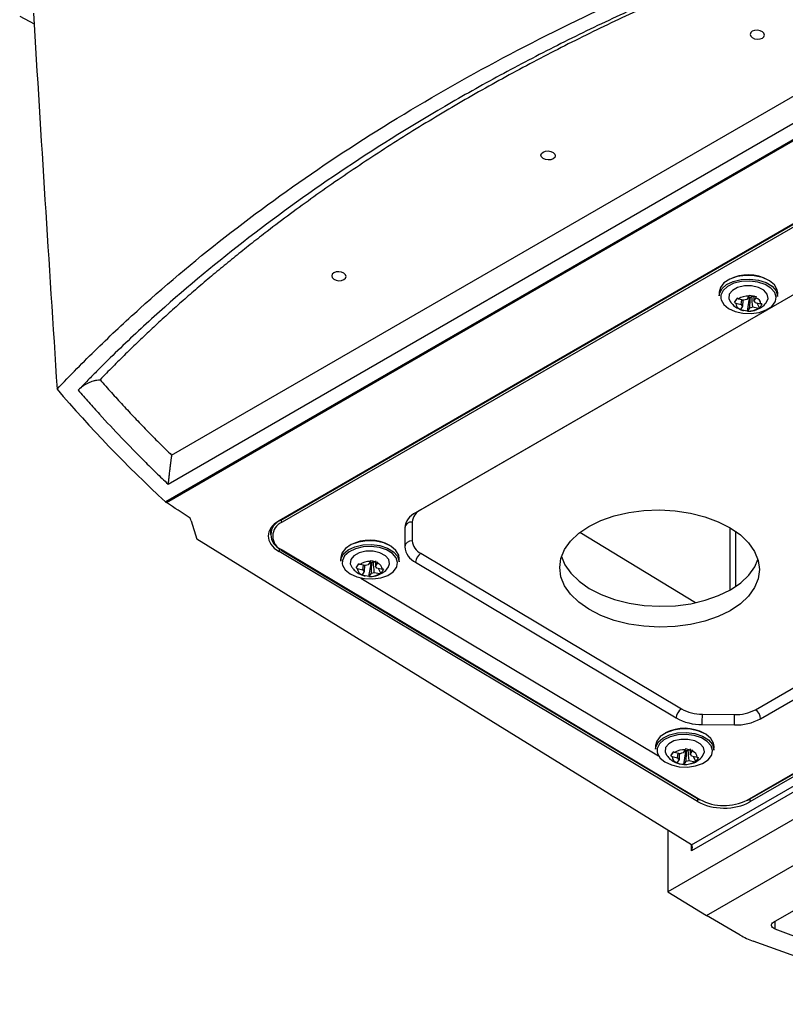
# Model space of a CAD drawing. Header units: millimetres. Extents: x -117 to 444, y -157 to 472.
# Tile 7 of 160: x 300 to 352, y -148 to -81. Entities that reach past the tile are written whole.
import ezdxf

# ---------------------------------------------------------------- set-up
doc = ezdxf.new("R2010")
doc.units = ezdxf.units.MM

msp = doc.modelspace()

# ---------------------------------------------------------------- linework, layer by layer
at = {"color": 7, "linetype": 'Continuous', "lineweight": 25}
for p, q in [((310.586, -110.543), (370.353, -76.04)), ((374.123, -76.795), (310.179, -113.709)), ((310.242, -113.739), (374.205, -76.815)), ((310.348, -112.506), (372.194, -76.803)), ((300.319, -80.868), (301.299, -81.379)), ((376.185, -81.302), (317.849, -114.979)), ((317.969, -114.93), (376.27, -81.274)), ((376.357, -81.426), (318.056, -115.083)), ((375.451, -86.511), (327.077, -114.437)), ((375.67, -86.4), (327.437, -114.244)), ((413.362, -98.251), (345.725, -137.297)), ((345.728, -136.891), (413.012, -98.049)), ((414.956, -99.172), (344.131, -140.059)), ((347.607, -99.52), (347.603, -99.763)), ((349.605, -99.799), (349.468, -100.021)), ((349.955, -99.86), (349.811, -99.828)), ((349.944, -99.743), (349.952, -100.129)), ((350.048, -127.753), (398.422, -99.827)), ((351.552, -99.823), (351.556, -99.581)), ((348.647, -100.215), (348.834, -99.942)), ((348.717, -100.271), (349.096, -100.355)), ((349.272, -100.073), (348.892, -99.988)), ((349.188, -100.472), (349.05, -100.693)), ((349.096, -100.355), (349.133, -100.042)), ((349.206, -100.1), (349.188, -100.472)), ((349.484, -133.859), (407.785, -100.202)), ((349.51, -100.802), (349.655, -99.939)), ((349.535, -99.912), (349.655, -99.939)), ((349.548, -133.866), (407.849, -100.209)), ((349.707, -99.855), (349.655, -99.939)), ((408.005, -100.313), (349.668, -133.99)), ((349.952, -100.129), (350.09, -99.907)), ((350.423, -100.329), (350.044, -100.245)), ((350.318, -100.588), (350.16, -100.271)), ((350.396, -128.369), (398.77, -100.443)), ((346.736, -141.67), (417.624, -100.747)), ((349.513, -100.794), (349.525, -100.795)), ((349.534, -100.801), (349.672, -100.579)), ((349.868, -100.528), (350.248, -100.612)), ((310.179, -113.709), (310.238, -113.743)), ((310.238, -113.743), (310.243, -113.74)), ((327.437, -114.244), (327.425, -114.237)), ((311.902, -114.977), (311.845, -114.797)), ((311.902, -114.977), (312.3, -116.222)), ((317.969, -114.93), (317.969, -114.909)), ((326.851, -115.068), (326.851, -116.344)), ((317.271, -115.503), (317.273, -115.915)), ((326.345, -115.468), (326.345, -116.743)), ((346.01, -120.52), (338.179, -115.773)), ((348.349, -119.655), (348.349, -115.457)), ((348.703, -115.685), (348.703, -119.436)), ((345.728, -136.891), (312.3, -116.222)), ((317.849, -116.826), (317.849, -117.056)), ((346.133, -133.954), (317.849, -117.056)), ((317.993, -116.958), (346.238, -133.833)), ((318.056, -116.952), (346.301, -133.827)), ((322.023, -117.462), (322.019, -117.705)), ((324.022, -117.741), (323.884, -117.962)), ((324.123, -117.797), (324.071, -117.881)), ((324.371, -117.801), (324.227, -117.769)), ((324.36, -117.685), (324.368, -118.07)), ((325.969, -117.765), (325.972, -117.522)), ((327.077, -117.789), (344.689, -128.311)), ((327.436, -117.18), (345.049, -127.703)), ((323.063, -118.157), (323.25, -117.883)), ((323.133, -118.212), (323.512, -118.297)), ((323.688, -118.014), (323.308, -117.93)), ((323.604, -118.413), (323.467, -118.635)), ((323.512, -118.297), (323.549, -117.983)), ((323.624, -118.002), (323.604, -118.413)), ((323.926, -118.744), (324.071, -117.881)), ((323.951, -117.854), (324.071, -117.881)), ((324.284, -118.469), (324.664, -118.554)), ((324.368, -118.07), (324.506, -117.849)), ((324.839, -118.271), (324.46, -118.186)), ((324.735, -118.529), (324.576, -118.212)), ((323.387, -118.852), (343.499, -130.868)), ((323.93, -118.736), (323.942, -118.737)), ((323.951, -118.743), (324.088, -118.521)), ((346.463, -128.061), (348.634, -128.083)), ((346.457, -128.759), (348.628, -128.781)), ((343.304, -130.176), (343.3, -130.419)), ((345.302, -130.455), (345.165, -130.676)), ((345.641, -130.399), (345.649, -130.784)), ((347.249, -130.479), (347.253, -130.236)), ((344.344, -130.871), (344.531, -130.597)), ((344.414, -130.926), (344.793, -131.011)), ((344.969, -130.728), (344.589, -130.644)), ((344.793, -131.011), (344.83, -130.697)), ((344.905, -130.716), (344.885, -131.127)), ((345.207, -131.458), (345.352, -130.595)), ((345.232, -130.568), (345.352, -130.595)), ((345.404, -130.511), (345.352, -130.595)), ((345.652, -130.515), (345.508, -130.483)), ((345.649, -130.784), (345.786, -130.563)), ((346.12, -130.985), (345.741, -130.901)), ((346.015, -131.243), (345.857, -130.926)), ((344.885, -131.127), (344.747, -131.349)), ((345.21, -131.45), (345.222, -131.451)), ((345.231, -131.457), (345.369, -131.235)), ((345.565, -131.183), (345.945, -131.268)), ((346.133, -133.77), (346.133, -133.954)), ((349.668, -133.796), (349.668, -133.99)), ((344.131, -135.903), (344.131, -140.059)), ((345.725, -137.297), (345.725, -136.889)), ((344.131, -140.059), (346.736, -141.67)), ((351.274, -142.111), (354.514, -140.241)), ((349.016, -142.986), (346.736, -141.67)), ((351.352, -142.067), (351.352, -142.556)), ((351.352, -142.556), (362.374, -146.778)), ((361.753, -147.667), (349.902, -143.393))]:
    msp.add_line(p, q, dxfattribs=at)
at = {"color": 7, "linetype": 'Continuous', "lineweight": 25, "flags": 128}
for points in [[(349.839, -81.89), (349.734, -81.983), (349.697, -82.097), (349.733, -82.215), (349.837, -82.318), (349.994, -82.391), (350.178, -82.423), (350.363, -82.41), (350.519, -82.352), (350.624, -82.259), (350.661, -82.145), (350.625, -82.027), (350.521, -81.923), (350.364, -81.85), (350.18, -81.818), (349.995, -81.832), (349.839, -81.89)], [(335.696, -90.054), (335.853, -89.996), (336.038, -89.982), (336.222, -90.014), (336.379, -90.088), (336.483, -90.191), (336.519, -90.309), (336.482, -90.423), (336.377, -90.516), (336.221, -90.574), (336.036, -90.588), (335.851, -90.555), (335.695, -90.482), (335.591, -90.379), (335.555, -90.261), (335.592, -90.147), (335.696, -90.054)], [(321.554, -98.218), (321.449, -98.311), (321.412, -98.425), (321.449, -98.543), (321.553, -98.646), (321.709, -98.719), (321.894, -98.752), (322.078, -98.738), (322.235, -98.68), (322.34, -98.587), (322.377, -98.473), (322.341, -98.355), (322.236, -98.252), (322.08, -98.178), (321.896, -98.146), (321.711, -98.16), (321.554, -98.218)], [(351.556, -99.581), (351.526, -99.367), (351.338, -99.038), (350.993, -98.754), (350.524, -98.541), (349.97, -98.417), (349.382, -98.395), (348.812, -98.475), (348.31, -98.65), (347.921, -98.906), (347.68, -99.219), (347.607, -99.52)], [(347.603, -99.763), (347.618, -99.631), (347.777, -99.3), (348.095, -99.012), (348.546, -98.794), (349.088, -98.665), (349.674, -98.636), (350.251, -98.71)], [(350.215, -98.845), (349.668, -98.775), (349.112, -98.803), (348.597, -98.926), (348.169, -99.133), (347.867, -99.406), (347.716, -99.72), (347.708, -99.949)], [(350.803, -100.2), (350.91, -99.943), (350.854, -99.656), (350.626, -99.398), (350.256, -99.204), (349.793, -99.101), (349.302, -99.103), (348.848, -99.208), (348.492, -99.404), (348.282, -99.663), (348.248, -99.951), (348.343, -100.166)], [(351.403, -100.141), (351.451, -99.864), (351.353, -99.54), (351.097, -99.246), (350.707, -99.007), (350.215, -98.845)], [(350.251, -98.71), (350.768, -98.88), (351.18, -99.131), (351.449, -99.441), (351.552, -99.783), (351.552, -99.823)], [(347.708, -99.949), (347.73, -100.048), (347.909, -100.361), (348.236, -100.631), (348.682, -100.833), (349.207, -100.95), (349.765, -100.972), (350.307, -100.896), (350.783, -100.729), (351.153, -100.486), (351.382, -100.189), (351.403, -100.141)], [(348.346, -115.455), (349.033, -115.935), (349.587, -116.471), (349.992, -117.049), (350.239, -117.657), (350.322, -118.278), (350.239, -118.897), (349.992, -119.499), (349.586, -120.07), (349.033, -120.595), (348.345, -121.061), (347.539, -121.457), (346.636, -121.773), (345.658, -122.001), (344.628, -122.136), (343.572, -122.174), (342.516, -122.115), (341.486, -121.959), (340.508, -121.712), (339.605, -121.377), (338.8, -120.965), (338.112, -120.485), (337.559, -119.949), (337.153, -119.371), (336.906, -118.763), (336.823, -118.142), (336.906, -117.523), (337.154, -116.921), (337.559, -116.35), (338.112, -115.825), (338.8, -115.359), (339.606, -114.963), (340.509, -114.647), (341.487, -114.419), (342.517, -114.284), (343.573, -114.246), (344.629, -114.305), (345.659, -114.461), (346.637, -114.708), (347.54, -115.043), (348.346, -115.455)], [(325.972, -117.522), (325.942, -117.309), (325.754, -116.979), (325.41, -116.695), (324.94, -116.482), (324.387, -116.359), (323.799, -116.336), (323.228, -116.416), (322.726, -116.592), (322.337, -116.847), (322.096, -117.16), (322.023, -117.462)], [(322.019, -117.705), (322.034, -117.573), (322.193, -117.241), (322.512, -116.954), (322.962, -116.736), (323.504, -116.606), (324.09, -116.577), (324.667, -116.651)], [(324.632, -116.787), (324.084, -116.717), (323.528, -116.744), (323.013, -116.867), (322.585, -117.074), (322.283, -117.347), (322.132, -117.662), (322.125, -117.89)], [(325.219, -118.141), (325.327, -117.885), (325.271, -117.597), (325.042, -117.339), (324.672, -117.146), (324.21, -117.043), (323.718, -117.044), (323.264, -117.15), (322.908, -117.345), (322.699, -117.604), (322.664, -117.892), (322.759, -118.107)], [(325.819, -118.082), (325.867, -117.806), (325.769, -117.482), (325.514, -117.187), (325.123, -116.948), (324.632, -116.787)], [(324.667, -116.651), (325.184, -116.821), (325.596, -117.073), (325.865, -117.383), (325.968, -117.724), (325.969, -117.765)], [(336.943, -117.401), (337.175, -117.954), (337.58, -118.533), (338.133, -119.069), (338.821, -119.549), (339.627, -119.961), (340.53, -120.295), (341.508, -120.543), (342.538, -120.699), (343.594, -120.758), (344.65, -120.72), (345.679, -120.585), (346.658, -120.357), (347.561, -120.041), (348.366, -119.645), (349.054, -119.179), (349.608, -118.654), (350.013, -118.083), (350.224, -117.603)], [(322.125, -117.89), (322.147, -117.99), (322.325, -118.303), (322.652, -118.572), (323.098, -118.775), (323.624, -118.892), (324.182, -118.913), (324.723, -118.837), (325.2, -118.671), (325.569, -118.428), (325.798, -118.131), (325.819, -118.082)], [(347.253, -130.236), (347.223, -130.023), (347.035, -129.693), (346.69, -129.409), (346.221, -129.196), (345.667, -129.073), (345.079, -129.05), (344.509, -129.13), (344.007, -129.306), (343.618, -129.561), (343.377, -129.874), (343.304, -130.176)], [(343.3, -130.419), (343.315, -130.287), (343.473, -129.955), (343.792, -129.668), (344.243, -129.45), (344.785, -129.32), (345.371, -129.291), (345.948, -129.365)], [(345.912, -129.501), (345.364, -129.431), (344.808, -129.458), (344.294, -129.581), (343.866, -129.788), (343.563, -130.061), (343.413, -130.376), (343.405, -130.604)], [(346.5, -130.855), (346.607, -130.599), (346.551, -130.311), (346.323, -130.053), (345.952, -129.86), (345.49, -129.757), (344.999, -129.758), (344.545, -129.864), (344.189, -130.059), (343.979, -130.318), (343.945, -130.606), (344.04, -130.821)], [(347.1, -130.796), (347.148, -130.52), (347.05, -130.196), (346.794, -129.901), (346.404, -129.663), (345.912, -129.501)], [(345.948, -129.365), (346.465, -129.535), (346.877, -129.787), (347.146, -130.097), (347.249, -130.438), (347.249, -130.479)], [(343.405, -130.604), (343.427, -130.704), (343.606, -131.017), (343.933, -131.286), (344.379, -131.489), (344.904, -131.606), (345.462, -131.627), (346.004, -131.551), (346.48, -131.385), (346.85, -131.142), (347.079, -130.845), (347.1, -130.796)], [(351.352, -142.556), (351.267, -142.515), (351.2, -142.464), (351.154, -142.406), (351.13, -142.344), (351.132, -142.28), (351.157, -142.218), (351.205, -142.161), (351.274, -142.111)]]:
    msp.add_lwpolyline(points, dxfattribs=at)
at = {"color": 7, "linetype": 'Continuous', "lineweight": 25}
for centre, radius, start, end in [((349.557, -101.129), 2.776, 60.6392, 117.61355), ((349.527, -100.945), 1.148, 86.09572, 123.56787), ((349.608, -99.27), 0.594, 279.63273, 290.03086), ((349.192, -100.238), 0.476, 183.90723, 252.72575), ((349.342, -100.256), 0.265, 202.09598, 234.53701), ((349.54, -100.69), 0.673, 96.15826, 113.50533), ((349.588, -99.155), 0.711, 268.15141, 279.67254), ((349.798, -100.345), 0.265, 22.09598, 54.53701), ((349.948, -100.362), 0.476, 3.90723, 72.72575), ((349.613, -99.655), 1.148, 266.09572, 303.56787), ((349.6, -99.911), 0.673, 276.15826, 293.50533), ((327.602, -115.586), 1.263, 114.56837, 174.65454), ((327.857, -115.163), 1.01, 114.56837, 174.65454), ((318.36, -115.917), 1.061, 111.61571, 248.36944), ((318.427, -116.017), 1.006, 111.61571, 248.36944), ((318.162, -114.921), 0.193, 182.65231, 236.77029), ((326.804, -115.529), 0.463, 84.12525, 172.46228), ((323.974, -119.071), 2.776, 60.63922, 117.61354), ((326.803, -116.804), 0.463, 84.12525, 172.46228), ((327.882, -116.245), 1.036, 185.46453, 244.52895), ((318.029, -116.91), 0.0603, 174.33733, 233.69053), ((318.02, -116.903), 0.0612, 244.68538, 306.53471), ((327.634, -116.62), 1.295, 185.46453, 244.52895), ((323.943, -118.887), 1.148, 86.09572, 123.56787), ((324.004, -117.096), 0.711, 268.15141, 279.67254), ((324.024, -117.211), 0.594, 279.63273, 290.03086), ((327.855, -117.839), 0.78, 122.47915, 176.36115), ((323.608, -118.18), 0.476, 183.90723, 252.72575), ((323.758, -118.197), 0.265, 202.09598, 234.53701), ((323.956, -118.631), 0.673, 96.15826, 113.50533), ((324.016, -117.852), 0.673, 276.15826, 293.50533), ((324.215, -118.286), 0.265, 22.09598, 54.53701), ((324.364, -118.304), 0.476, 3.90723, 72.72575), ((324.029, -117.597), 1.148, 266.09572, 303.56787), ((345.468, -128.361), 0.78, 122.47915, 176.36115), ((346.436, -125.195), 2.866, 241.03905, 270.52894), ((348.721, -125.257), 2.827, 268.24945, 298.00995), ((349.628, -128.396), 0.768, 2.02238, 56.82278), ((346.424, -125.177), 3.582, 241.03905, 270.52894), ((291.164, -127.918), 55.299, 359.12884, 359.85239), ((293.335, -127.94), 55.299, 359.12884, 359.85239), ((348.736, -125.249), 3.534, 268.24945, 298.00995), ((345.254, -131.785), 2.776, 60.63921, 117.61355), ((345.224, -131.601), 1.148, 86.09572, 123.56787), ((344.889, -130.894), 0.476, 183.90723, 252.72575), ((345.039, -130.911), 0.265, 202.09598, 234.53701), ((345.237, -131.345), 0.673, 96.15826, 113.50533), ((345.285, -129.81), 0.711, 268.15141, 279.67254), ((345.305, -129.925), 0.594, 279.63273, 290.03086), ((345.495, -131), 0.265, 22.09598, 54.53701), ((345.645, -131.018), 0.476, 3.90723, 72.72575), ((345.31, -130.311), 1.148, 266.09572, 303.56787), ((345.297, -130.566), 0.673, 276.15826, 293.50533), ((346.264, -133.778), 0.0612, 244.68538, 306.53471), ((347.922, -130.829), 3.408, 241.58756, 297.26273), ((349.522, -133.809), 0.0628, 232.80781, 294.54841), ((351.754, -138.192), 5.521, 240.27017, 250.40176)]:
    msp.add_arc(centre, radius, start, end, dxfattribs=at)
for centre, major_axis, ratio, start_param, end_param in [((319.616, -116.035), (2.5, -0.038), 0.587275, 2.36523, 3.936026), ((347.901, -132.933), (2.5, -0.038), 0.587275, 3.936026, 5.506822), ((345.548, -137.195), (0.177, 0.306), 0.577335, 4.71243, 6.265773)]:
    msp.add_ellipse(centre, major_axis=major_axis, ratio=ratio, start_param=start_param, end_param=end_param, dxfattribs=at)
for points, knots in [([(302.847, -106.083), (303.725, -105.154), (304.63, -104.235), (306.494, -102.418), (307.453, -101.519), (310.399, -98.863), (312.457, -97.145), (318.913, -92.146), (323.589, -89.018), (331.171, -84.64), (333.777, -83.243), (339.144, -80.572), (341.904, -79.298), (346.161, -77.479), (347.6, -76.889), (350.515, -75.739), (351.989, -75.181), (356.45, -73.56), (359.48, -72.549), (362.566, -71.608)], [0, 0, 0, 0, 0.0625, 0.0625, 0.125, 0.125, 0.25, 0.25, 0.5, 0.5, 0.625, 0.625, 0.75, 0.75, 0.8125, 0.8125, 0.875, 0.875, 1, 1, 1, 1]), ([(362.566, -72.508), (362.378, -72.566), (362.189, -72.624), (361.813, -72.742), (361.25, -72.919), (359.942, -73.336), (357.346, -74.193), (352.237, -75.989), (348.001, -77.671), (343.86, -79.448), (342.495, -80.056), (339.799, -81.305), (338.466, -81.946), (335.84, -83.256), (334.547, -83.925), (331.999, -85.293), (330.744, -85.992), (324.58, -89.552), (320.015, -92.599), (313.706, -97.462), (311.692, -99.132), (308.809, -101.711), (307.87, -102.583), (306.497, -103.909), (305.819, -104.577), (305.155, -105.252), (304.825, -105.59), (304.716, -105.703), (304.497, -105.929), (304.388, -106.042), (304.28, -106.155)], [0, 0, 0, 0, 0.007812, 0.007812, 0.015625, 0.03125, 0.0625, 0.125, 0.25, 0.25, 0.3125, 0.3125, 0.375, 0.375, 0.4375, 0.4375, 0.5, 0.5, 0.75, 0.75, 0.875, 0.875, 0.9375, 0.9375, 0.96875, 0.984375, 0.984375, 0.992187, 0.992187, 1, 1, 1, 1]), ([(362.625, -72.614), (362.371, -72.694), (361.861, -72.854), (361.101, -73.098), (360.343, -73.344), (359.588, -73.593), (358.835, -73.844), (358.085, -74.098), (357.338, -74.355), (356.594, -74.615), (355.853, -74.878), (355.114, -75.143), (354.378, -75.411), (353.645, -75.682), (352.915, -75.956), (352.187, -76.232), (351.462, -76.511), (350.74, -76.793), (350.021, -77.078), (349.304, -77.365), (348.59, -77.655), (347.879, -77.948), (347.171, -78.244), (346.465, -78.542), (344.644, -79.323), (341.75, -80.619), (337.86, -82.495), (334.081, -84.455), (330.421, -86.496), (326.883, -88.612), (323.473, -90.802), (320.188, -93.066), (317.731, -94.884), (316.023, -96.21), (315.012, -97.014), (314.016, -97.825), (313.036, -98.643), (312.071, -99.469), (311.122, -100.301), (310.188, -101.141), (309.269, -101.988), (308.366, -102.841), (307.478, -103.703), (306.605, -104.571), (306.036, -105.155), (305.751, -105.447)], [0, 0, 0, 0, 0.0108621, 0.0217206, 0.0325761, 0.0434287, 0.054279, 0.0651271, 0.0759736, 0.0868186, 0.0976626, 0.108506, 0.119349, 0.1301921, 0.1410355, 0.1518797, 0.162725, 0.1735716, 0.1844201, 0.1952707, 0.2061238, 0.2169798, 0.2278389, 0.2387016, 0.2495681, 0.3123024, 0.3749702, 0.4376393, 0.5003775, 0.5628236, 0.6252003, 0.6875744, 0.7500129, 0.7708733, 0.7917203, 0.8125564, 0.833384, 0.8542058, 0.875024, 0.8958413, 0.9166601, 0.9374829, 0.9583121, 0.9791503, 1, 1, 1, 1]), ([(301.255, -80.655), (301.497, -84.848), (301.759, -89.055), (302.296, -97.526), (302.57, -101.789), (302.847, -106.083)], [0, 0, 0, 0, 0.5, 0.5, 1, 1, 1, 1]), ([(348.358, -100.167), (348.407, -100.236), (348.527, -100.406), (348.758, -100.583), (348.943, -100.656), (349.014, -100.683)], [0, 0, 0, 0, 0.297667, 0.732197, 1, 1, 1, 1]), ([(349.525, -100.795), (349.553, -100.799), (349.748, -100.822), (350.088, -100.743), (350.478, -100.536), (350.714, -100.346), (350.789, -100.212), (350.796, -100.2)], [0, 0, 0, 0, 0.057211, 0.402326, 0.686068, 0.971234, 1, 1, 1, 1]), ([(349.014, -100.683), (349.056, -100.704), (349.131, -100.741), (349.212, -100.759), (349.247, -100.767)], [0, 0, 0, 0, 0.567396, 1, 1, 1, 1]), ([(304.57, -105.871), (304.682, -105.802), (304.794, -105.733), (304.917, -105.675), (304.921, -105.672), (304.938, -105.665), (305.065, -105.607), (305.261, -105.533), (305.525, -105.46), (305.676, -105.451), (305.751, -105.447)], [0, 0, 0, 0, 0.3233318, 0.3237497, 0.3269047, 0.3355457, 0.3679741, 0.6593977, 0.8294995, 1, 1, 1, 1]), ([(305.751, -105.447), (305.878, -105.592), (306.131, -105.88), (306.516, -106.311), (306.905, -106.74), (307.298, -107.168), (307.695, -107.595), (308.096, -108.02), (308.501, -108.444), (308.91, -108.867), (309.323, -109.288), (309.74, -109.708), (310.161, -110.126), (310.444, -110.404), (310.586, -110.543)], [0, 0, 0, 0, 0.083369, 0.166721, 0.250059, 0.333386, 0.416706, 0.500021, 0.583335, 0.666651, 0.749972, 0.833302, 0.916643, 1, 1, 1, 1]), ([(304.281, -106.155), (304.514, -106.425), (304.751, -106.696), (305.228, -107.235), (305.952, -108.041), (307.193, -109.373), (308.224, -110.425), (309.01, -111.209), (309.274, -111.47), (309.808, -111.99), (310.078, -112.249), (310.347, -112.506)], [0, 0, 0, 0, 0.125, 0.125, 0.25, 0.5, 0.75, 0.75, 0.875, 0.875, 1, 1, 1, 1]), ([(310.586, -110.543), (310.585, -110.555), (310.581, -110.581), (310.574, -110.626), (310.566, -110.68), (310.556, -110.752), (310.543, -110.847), (310.529, -110.957), (310.513, -111.077), (310.498, -111.196), (310.483, -111.321), (310.461, -111.495), (310.436, -111.707), (310.41, -111.929), (310.391, -112.097), (310.377, -112.217), (310.367, -112.313), (310.359, -112.389), (310.353, -112.453), (310.349, -112.49), (310.347, -112.506)], [0, 0, 0, 0, 0.025759, 0.055224, 0.088528, 0.125762, 0.183092, 0.251169, 0.306965, 0.375419, 0.43677, 0.499374, 0.638668, 0.748831, 0.8168, 0.87406, 0.913651, 0.947822, 0.976515, 1, 1, 1, 1]), ([(322.775, -118.109), (322.823, -118.177), (322.943, -118.347), (323.174, -118.524), (323.359, -118.597), (323.43, -118.625)], [0, 0, 0, 0, 0.2976667, 0.7321969, 1, 1, 1, 1]), ([(323.942, -118.737), (323.969, -118.74), (324.164, -118.763), (324.504, -118.684), (324.894, -118.478), (325.131, -118.287), (325.205, -118.154), (325.212, -118.141)], [0, 0, 0, 0, 0.057211, 0.402326, 0.686068, 0.971234, 1, 1, 1, 1]), ([(323.43, -118.625), (323.473, -118.646), (323.547, -118.682), (323.628, -118.7), (323.664, -118.708)], [0, 0, 0, 0, 0.567396, 1, 1, 1, 1]), ([(344.055, -130.823), (344.104, -130.892), (344.224, -131.061), (344.455, -131.238), (344.64, -131.311), (344.711, -131.339)], [0, 0, 0, 0, 0.297667, 0.732197, 1, 1, 1, 1]), ([(345.656, -131.396), (345.706, -131.389), (345.892, -131.363), (346.173, -131.184), (346.411, -131.001), (346.486, -130.868), (346.493, -130.855)], [0, 0, 0, 0, 0.144895, 0.550851, 0.958844, 1, 1, 1, 1]), ([(344.711, -131.339), (344.753, -131.36), (344.828, -131.396), (344.909, -131.414), (344.944, -131.422)], [0, 0, 0, 0, 0.567396, 1, 1, 1, 1])]:
    msp.add_open_spline(points, degree=3, knots=knots, dxfattribs=at)
for points in [[(349.631, -99.718), (349.623, -99.746), (349.614, -99.773), (349.605, -99.799)], [(349.631, -99.718), (349.795, -99.768), (349.96, -99.805), (350.116, -99.826)], [(349.868, -100.528), (349.85, -100.294), (349.831, -100.061), (349.811, -99.828)], [(350.09, -99.907), (350.098, -99.881), (350.107, -99.854), (350.116, -99.826)], [(348.647, -100.215), (348.692, -100.14), (348.752, -100.044), (348.823, -99.933)], [(348.647, -100.215), (348.67, -100.234), (348.693, -100.253), (348.717, -100.271)], [(348.892, -99.988), (348.869, -99.97), (348.845, -99.952), (348.823, -99.933)], [(349.672, -100.579), (349.683, -100.338), (349.695, -100.097), (349.707, -99.855)], [(350.494, -100.305), (350.448, -100.421), (350.388, -100.518), (350.318, -100.588)], [(350.494, -100.305), (350.471, -100.314), (350.447, -100.322), (350.423, -100.329)], [(349.05, -100.693), (349.042, -100.694), (349.034, -100.695), (349.026, -100.694)], [(349.51, -100.802), (349.346, -100.794), (349.18, -100.757), (349.026, -100.694)], [(349.51, -100.802), (349.518, -100.803), (349.526, -100.802), (349.534, -100.801)], [(350.248, -100.612), (350.272, -100.605), (350.295, -100.597), (350.318, -100.588)], [(302.847, -106.083), (305.078, -108.699), (307.523, -111.242), (310.179, -113.709)], [(311.845, -114.797), (311.301, -114.45), (310.766, -114.097), (310.242, -113.739)], [(324.048, -117.66), (324.039, -117.687), (324.03, -117.714), (324.022, -117.741)], [(324.048, -117.66), (324.211, -117.709), (324.377, -117.746), (324.532, -117.768)], [(324.088, -118.521), (324.1, -118.28), (324.111, -118.039), (324.123, -117.797)], [(324.284, -118.469), (324.266, -118.236), (324.247, -118.003), (324.227, -117.769)], [(324.506, -117.849), (324.515, -117.822), (324.523, -117.795), (324.532, -117.768)], [(323.063, -118.157), (323.109, -118.082), (323.169, -117.985), (323.239, -117.874)], [(323.063, -118.157), (323.086, -118.176), (323.109, -118.194), (323.133, -118.212)], [(323.308, -117.93), (323.285, -117.912), (323.262, -117.893), (323.239, -117.874)], [(324.91, -118.247), (324.864, -118.363), (324.804, -118.46), (324.735, -118.529)], [(324.91, -118.247), (324.887, -118.256), (324.863, -118.264), (324.839, -118.271)], [(323.467, -118.635), (323.458, -118.636), (323.45, -118.636), (323.442, -118.636)], [(323.926, -118.744), (323.762, -118.736), (323.596, -118.699), (323.442, -118.636)], [(323.926, -118.744), (323.934, -118.744), (323.942, -118.744), (323.951, -118.743)], [(324.664, -118.554), (324.688, -118.546), (324.712, -118.538), (324.735, -118.529)], [(345.328, -130.374), (345.32, -130.401), (345.311, -130.428), (345.302, -130.455)], [(345.328, -130.374), (345.491, -130.423), (345.657, -130.46), (345.813, -130.482)], [(344.344, -130.871), (344.389, -130.796), (344.449, -130.699), (344.52, -130.588)], [(344.344, -130.871), (344.367, -130.89), (344.39, -130.908), (344.414, -130.926)], [(344.589, -130.644), (344.566, -130.626), (344.542, -130.607), (344.52, -130.588)], [(345.369, -131.235), (345.38, -130.994), (345.392, -130.753), (345.404, -130.511)], [(345.565, -131.183), (345.547, -130.95), (345.528, -130.717), (345.508, -130.483)], [(345.786, -130.563), (345.795, -130.536), (345.804, -130.509), (345.813, -130.482)], [(346.191, -130.961), (346.145, -131.077), (346.085, -131.174), (346.015, -131.243)], [(346.191, -130.961), (346.168, -130.97), (346.144, -130.978), (346.12, -130.985)], [(344.747, -131.349), (344.739, -131.35), (344.731, -131.35), (344.722, -131.35)], [(345.207, -131.458), (345.043, -131.45), (344.877, -131.413), (344.722, -131.35)], [(345.207, -131.458), (345.215, -131.458), (345.223, -131.458), (345.231, -131.457)], [(345.945, -131.268), (345.969, -131.26), (345.992, -131.252), (346.015, -131.243)]]:
    msp.add_open_spline(points, degree=3, dxfattribs=at)

doc.saveas('drawing.dxf')
